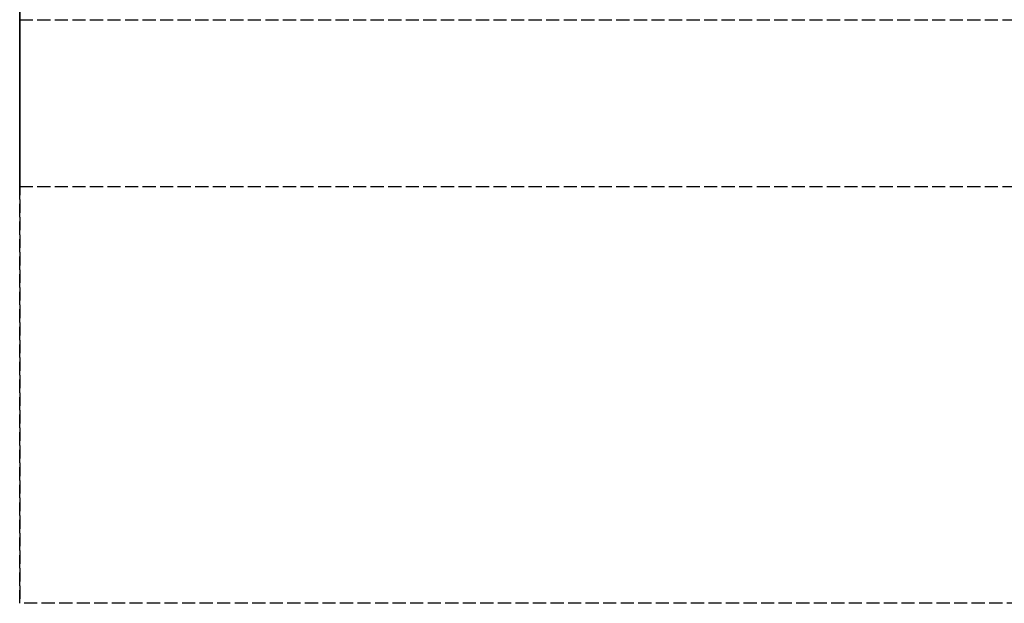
# Model space of a CAD drawing. Header units: millimetres. Extents: x 0 to 2100, y -94 to 94.
# Tile 1 of 13: x 0 to 112, y -94 to -28. Entities that reach past the tile are written whole.
import ezdxf

# ---------------------------------------------------------------- set-up
doc = ezdxf.new("R2010")
doc.units = ezdxf.units.MM
doc.header["$LTSCALE"] = 10
doc.linetypes.add('ALLCAD_Strich', pattern=[0.2, 0.15, -0.05])
doc.layers.add('BESCH_KONT_sich_schn_grun_2d', color=10, linetype='Continuous')
doc.layers.add('BESCH_KONT_sich_schn_seit_2d', color=160, linetype='Continuous')

msp = doc.modelspace()

# ---------------------------------------------------------------- linework, layer by layer
at = {"layer": 'BESCH_KONT_sich_schn_grun_2d', "linetype": 'ALLCAD_Strich'}
for p, q in [((0, 94), (0, -94)), ((0, -26), (0, -27.5)), ((0, -27.5), (0, -27.5)), ((0, -27.5), (2100, -27.5)), ((0, -27.5), (2100, -27.5)), ((0, -46.5), (2100, -46.5)), ((2100, -94), (0, -94))]:
    msp.add_line(p, q, dxfattribs=at)
at = {"layer": 'BESCH_KONT_sich_schn_seit_2d', "linetype": 'ALLCAD_Strich'}
for p, q in [((0, 94, 2418), (0, -94, 2418)), ((0, -45.5), (0, 45.5)), ((0, -25.5, 17), (0, -45.5, 17)), ((0, -94, 2368), (0, -27.5, 2368)), ((0, -27.5, 17), (0, -27.5, 2277)), ((0, -27.5, 2277), (0, -46.5, 2277)), ((0, -27.5, 2353), (0, -27.5, 2277)), ((0, -46.5, 2368), (0, -27.5, 2368)), ((0, -27.5), (0, -27.5, 17)), ((0, -33.5, 11), (0, -37.5, 11)), ((0, -37.5, 6), (0, -33.5, 6)), ((0, -46.5), (0, -45.5)), ((0, -45.5), (0, -45.5, 17)), ((0, -46.5), (0, -46.5, 2277)), ((0, -46.5, 2277), (0, -46.5, 2368)), ((0, -94, 2418), (0, -94, 2368))]:
    msp.add_line(p, q, dxfattribs=at)
at = {"layer": 'BESCH_KONT_sich_schn_seit_2d', "linetype": 'ALLCAD_Strich', "extrusion": (1, 0, 0)}
for centre, start, end in [((-33.5, 8.5), 270, 90), ((-37.5, 8.5), 90, 270)]:
    msp.add_arc(centre, 2.5, start, end, dxfattribs=at)

doc.saveas('drawing.dxf')
